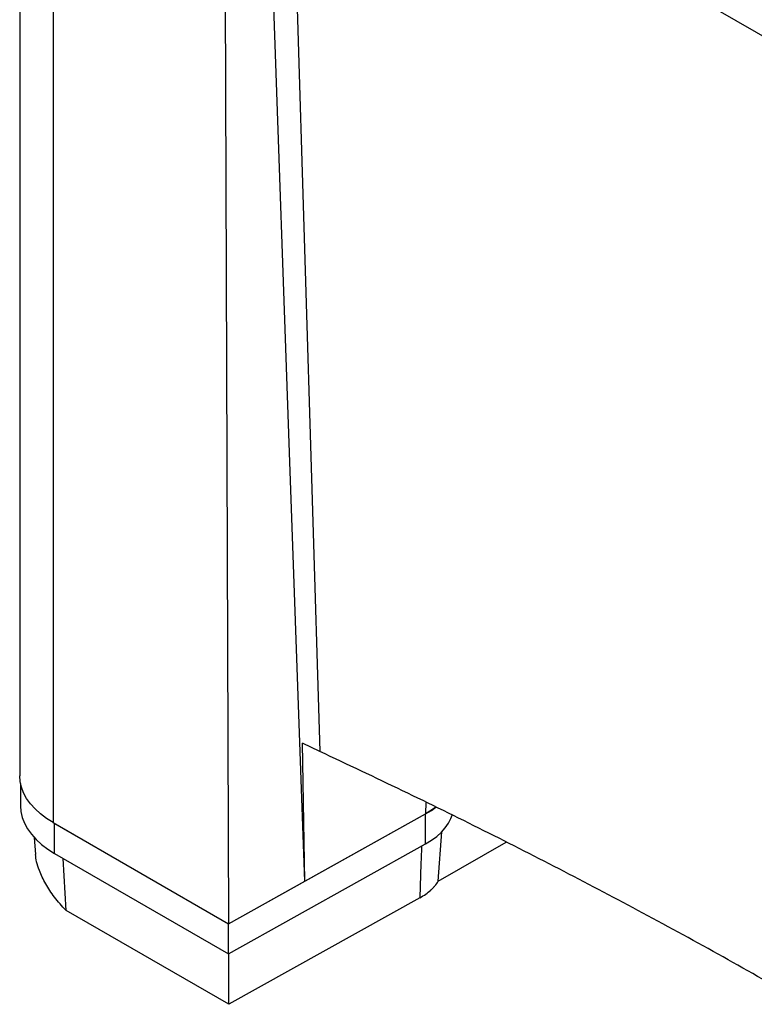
# Paper-space layout '1012-790 Hybird 2way' of a CAD drawing. Header units: millimetres. Extents: x 51 to 2966, y 67 to 3970.
# Tile 77 of 110: x 1310 to 1631, y 2793 to 3222. Entities that reach past the tile are written whole.
import ezdxf

# ---------------------------------------------------------------- set-up
doc = ezdxf.new("R2010")
doc.units = ezdxf.units.MM

psp = doc.layouts.new('1012-790 Hybird 2way')

# ---------------------------------------------------------------- linework, layer by layer
at = {"color": 7, "linetype": 'Continuous', "lineweight": 25}
for p, q in [((1310.48, 3413.64), (1310.48, 2892.37)), ((2102.94, 2944.21), (1325.12, 3393.23)), ((1325.12, 3393.23), (1325.12, 2871.95)), ((1399.52, 3350.29), (1401.49, 2827.87)), ((1441.32, 2902.94), (1433.74, 2906.63)), ((1434.71, 2846.39), (1433.74, 2906.63)), ((1310.81, 2889.05), (1310.81, 2879.3)), ((1434.71, 2846.39), (1433.29, 2886.6)), ((1401.49, 2827.87), (1487.36, 2875.74)), ((1434.71, 2846.39), (1487.39, 2875.75)), ((1487.36, 2862.68), (1487.36, 2875.74)), ((1325.12, 2871.95), (1401.49, 2827.87)), ((1325.69, 2871.63), (1401.49, 2827.87)), ((1325.69, 2858.56), (1325.69, 2871.63)), ((1492.88, 2846.42), (1494.39, 2867.92)), ((1316.8, 2865.48), (1317.36, 2858.03)), ((1401.49, 2814.8), (1487.36, 2862.68)), ((1492.88, 2846.42), (1522.46, 2863.49)), ((1325.69, 2858.56), (1401.49, 2814.8)), ((1401.49, 2827.87), (1434.71, 2846.39)), ((1484.89, 2839.21), (1401.58, 2792.77)), ((1401.58, 2792.77), (1330.69, 2833.69)), ((1401.49, 2814.8), (1401.49, 2827.87)), ((1401.58, 2792.77), (1401.56, 2814.84))]:
    psp.add_line(p, q, dxfattribs=at)
at = {"color": 8, "linetype": 'Continuous', "lineweight": 25}
for p, q in [((1428.06, 3333.81), (1441.32, 2902.94)), ((1487.46, 2880.87), (1487.39, 2875.75)), ((1330.69, 2833.69), (1329.45, 2856.39))]:
    psp.add_line(p, q, dxfattribs=at)
at = {"color": 7, "linetype": 'Continuous', "lineweight": 25, "flags": 128}
for points in [[(1433.29, 2886.6), (1428.12, 3033.27), (1420.98, 3235.87), (1418.24, 3313.59)], [(1325.12, 2871.95), (1322.18, 2873.81), (1319.52, 2875.81), (1317.18, 2877.93), (1315.16, 2880.17), (1313.49, 2882.49), (1312.18, 2884.89), (1311.24, 2887.35), (1310.67, 2889.85), (1310.48, 2892.37)], [(1310.81, 2879.3), (1311, 2876.74), (1311.58, 2874.21), (1312.54, 2871.71), (1313.87, 2869.27), (1315.57, 2866.91), (1317.62, 2864.64), (1320, 2862.48), (1322.69, 2860.45), (1325.69, 2858.56)], [(1487.36, 2875.74), (1489.93, 2877.31), (1491.85, 2878.71)], [(1487.36, 2862.68), (1489.93, 2864.25), (1492.23, 2865.95), (1494.25, 2867.77), (1495.96, 2869.69), (1497.36, 2871.69), (1498.43, 2873.76), (1498.98, 2875.27)], [(1491.87, 2878.72), (1489.98, 2877.34), (1487.39, 2875.75)]]:
    psp.add_lwpolyline(points, dxfattribs=at)
at = {"color": 7, "linetype": 'Continuous', "lineweight": 25}
for points, knots in [([(1651.35, 2793.93), (1639.94, 2800.45), (1617.12, 2813.49), (1582.52, 2832.37), (1547.78, 2850.71), (1512.87, 2868.48), (1477.43, 2885.93), (1453.36, 2897.27), (1441.32, 2902.94)], [0, 0, 0, 0, 0.170501, 0.34106, 0.505665, 0.670322, 0.835135, 1, 1, 1, 1]), ([(1330.69, 2833.69), (1329.79, 2834.64), (1327.99, 2836.53), (1324.9, 2840.37), (1322.29, 2844.29), (1320.25, 2848.18), (1318.85, 2851.45), (1317.75, 2854.86), (1317.51, 2857.02), (1317.4, 2858.03)], [0, 0, 0, 0, 0.120631, 0.24208, 0.466652, 0.582606, 0.698532, 0.858484, 1, 1, 1, 1]), ([(1484.89, 2839.21), (1486.69, 2840.22), (1488.26, 2841.33), (1489.93, 2842.83), (1490.25, 2843.14), (1490.86, 2843.77), (1491.16, 2844.09), (1491.98, 2845.06), (1492.46, 2845.73), (1492.88, 2846.42)], [0, 0, 0, 0, 0.5, 0.5, 0.625, 0.625, 0.75, 0.75, 1, 1, 1, 1])]:
    psp.add_open_spline(points, degree=3, knots=knots, dxfattribs=at)
at = {"color": 8, "linetype": 'Continuous', "lineweight": 25}
psp.add_open_spline([(1485.65, 2861.72), (1485.51, 2858.63), (1485.17, 2851.08), (1484.99, 2843.62), (1484.89, 2839.21)], degree=3, knots=[0, 0, 0, 0, 0.409171, 1, 1, 1, 1], dxfattribs=at)

doc.saveas('drawing.dxf')
